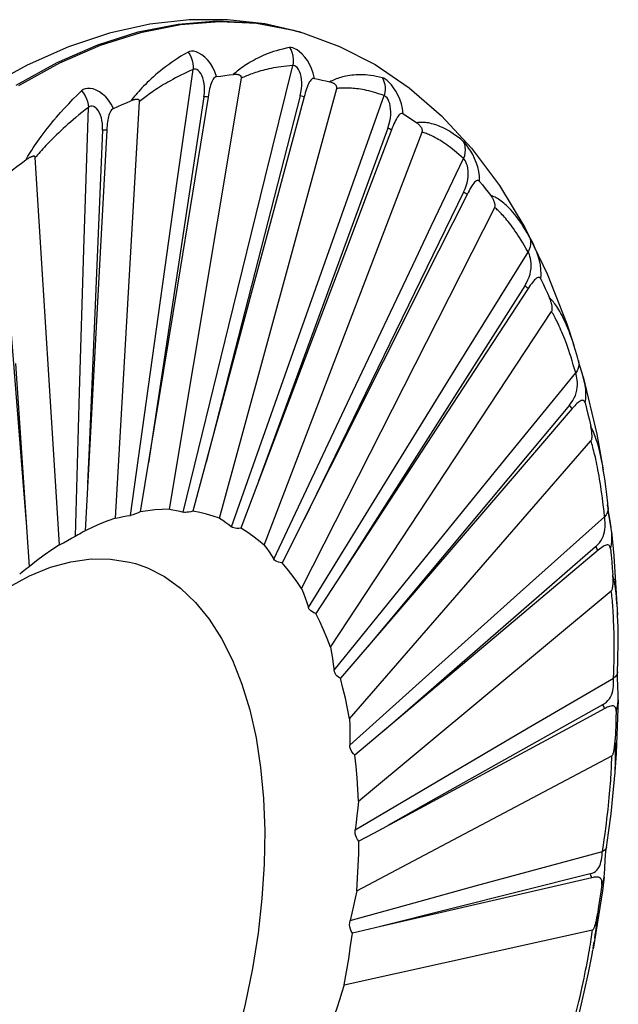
# Model space of a CAD drawing. Header units: inches. Extents: x 0 to 13.8, y 0 to 10.6.
# Tile 13 of 22: x 10.607 to 10.775, y 3.596 to 3.872. Entities that reach past the tile are written whole.
import ezdxf

# ---------------------------------------------------------------- set-up
doc = ezdxf.new("R2010")
doc.units = ezdxf.units.IN
doc.header["$LTSCALE"] = 0.75625
doc.header["$MEASUREMENT"] = 0
doc.layers.get('0').update_dxf_attribs({"linetype": 'CONTINUOUS'})

msp = doc.modelspace()

# ---------------------------------------------------------------- linework, layer by layer
at = {"color": 7, "linetype": 'Continuous'}
for p, q in [((10.68564, 3.86846), (10.68632, 3.86826)), ((10.60891, 3.85925), (10.59722, 3.85283)), ((10.65107, 3.82671), (10.6555, 3.858)), ((10.67576, 3.82778), (10.68349, 3.85911)), ((10.64887, 3.73472), (10.66906, 3.85558)), ((10.66296, 3.73219), (10.69581, 3.85268)), ((10.63371, 3.73219), (10.64052, 3.84905)), ((10.65855, 3.8504), (10.64296, 3.7477)), ((10.68555, 3.8506), (10.65914, 3.74789)), ((10.68666, 3.85032), (10.68555, 3.8506)), ((10.69835, 3.82045), (10.70909, 3.85069)), ((10.62487, 3.80755), (10.62613, 3.8474)), ((10.72521, 3.84507), (10.73365, 3.83592)), ((10.63012, 3.84097), (10.62634, 3.75196)), ((10.63129, 3.84104), (10.62944, 3.80674)), ((10.71013, 3.84156), (10.67388, 3.74256)), ((10.67548, 3.72469), (10.71979, 3.84046)), ((10.61803, 3.7247), (10.61122, 3.83333)), ((10.72234, 3.81406), (10.73136, 3.83304)), ((10.64524, 3.78525), (10.65107, 3.82671)), ((10.66556, 3.78625), (10.67576, 3.82778)), ((10.7314, 3.82361), (10.68666, 3.73188)), ((10.60127, 3.82265), (10.6079, 3.74017)), ((10.73239, 3.82299), (10.7244, 3.80707)), ((10.68416, 3.78035), (10.69835, 3.82045)), ((10.68597, 3.7125), (10.74014, 3.81936)), ((10.74856, 3.8137), (10.7549, 3.80073)), ((10.74984, 3.81124), (10.74926, 3.81227)), ((10.62365, 3.76753), (10.62487, 3.80755)), ((10.69828, 3.80699), (10.68586, 3.77417)), ((10.7244, 3.80707), (10.70887, 3.77613)), ((10.62944, 3.80674), (10.62765, 3.77375)), ((10.72908, 3.7739), (10.74951, 3.80681)), ((10.6511, 3.79753), (10.6407, 3.73397)), ((10.67251, 3.79764), (10.65545, 3.73419)), ((10.74861, 3.79739), (10.697, 3.71625)), ((10.69405, 3.69605), (10.75613, 3.79015)), ((10.63797, 3.73301), (10.64524, 3.78525)), ((10.65277, 3.7339), (10.66556, 3.78625)), ((10.66633, 3.72976), (10.68416, 3.78035)), ((10.76236, 3.78077), (10.76205, 3.78174)), ((10.76237, 3.78074), (10.76236, 3.78077)), ((10.76157, 3.77732), (10.76126, 3.77828)), ((10.60564, 3.77559), (10.60947, 3.71861)), ((10.68586, 3.77417), (10.66888, 3.72938)), ((10.70887, 3.77613), (10.69393, 3.74637)), ((10.70856, 3.74075), (10.72908, 3.7739)), ((10.76364, 3.77644), (10.76364, 3.77643)), ((10.62765, 3.77375), (10.62519, 3.72871)), ((10.74041, 3.74542), (10.76287, 3.77293)), ((10.76498, 3.77185), (10.7647, 3.77284)), ((10.76498, 3.77183), (10.76498, 3.77185)), ((10.76498, 3.77183), (10.76878, 3.75574)), ((10.62248, 3.72713), (10.62365, 3.76753)), ((10.67818, 3.72076), (10.70037, 3.76775)), ((10.76112, 3.76386), (10.71024, 3.70306)), ((10.76193, 3.76297), (10.7519, 3.7513)), ((10.7225, 3.75528), (10.68996, 3.70551)), ((10.76878, 3.75574), (10.77061, 3.74576)), ((10.62634, 3.75196), (10.62592, 3.74197)), ((10.69943, 3.67594), (10.76717, 3.75387)), ((10.7519, 3.7513), (10.73241, 3.72863)), ((10.69393, 3.74637), (10.68053, 3.7197)), ((10.77061, 3.74576), (10.77047, 3.74663)), ((10.71784, 3.71768), (10.74041, 3.74542)), ((10.68787, 3.70721), (10.70856, 3.74075)), ((10.6079, 3.74017), (10.60865, 3.73092)), ((10.77185, 3.73529), (10.77178, 3.73595)), ((10.77199, 3.73516), (10.77186, 3.73645)), ((10.77199, 3.73516), (10.77199, 3.73515)), ((10.77199, 3.73515), (10.772, 3.73484)), ((10.74731, 3.71152), (10.77097, 3.73264)), ((10.73241, 3.72863), (10.69685, 3.68732)), ((10.77296, 3.72844), (10.77296, 3.72847)), ((10.77296, 3.72844), (10.77361, 3.72168)), ((10.76848, 3.72422), (10.72668, 3.68793)), ((10.76919, 3.72323), (10.74835, 3.70567)), ((10.77361, 3.72168), (10.77465, 3.70502)), ((10.60947, 3.71861), (10.60845, 3.71779)), ((10.60756, 3.71707), (10.60685, 3.71648)), ((10.60845, 3.71779), (10.60756, 3.71707)), ((10.69507, 3.68959), (10.71784, 3.71768)), ((10.70192, 3.6529), (10.77287, 3.71184)), ((10.72352, 3.69019), (10.74731, 3.71152)), ((10.74835, 3.70567), (10.70093, 3.66578)), ((10.71024, 3.70306), (10.70453, 3.69623)), ((10.6995, 3.66856), (10.72352, 3.69019)), ((10.77461, 3.68912), (10.77461, 3.68911)), ((10.72668, 3.68793), (10.71499, 3.67776)), ((10.74952, 3.67341), (10.77351, 3.68739)), ((10.77484, 3.6813), (10.77424, 3.66637)), ((10.77484, 3.6813), (10.77484, 3.6813)), ((10.71499, 3.67776), (10.70898, 3.67254)), ((10.77043, 3.67991), (10.72227, 3.65284)), ((10.77103, 3.67884), (10.7604, 3.67311)), ((10.7604, 3.67311), (10.70613, 3.64385)), ((10.7254, 3.65926), (10.74952, 3.67341)), ((10.77424, 3.66637), (10.77381, 3.65974)), ((10.70142, 3.62776), (10.77301, 3.66558)), ((10.70102, 3.64487), (10.7254, 3.65926)), ((10.72227, 3.65284), (10.7102, 3.64604)), ((10.70613, 3.64385), (10.70206, 3.64167)), ((10.75269, 3.63403), (10.7704, 3.63881)), ((10.73503, 3.62922), (10.75269, 3.63403)), ((10.7669, 3.63253), (10.70813, 3.61769)), ((10.7674, 3.63142), (10.70816, 3.61769)), ((10.7709, 3.63167), (10.77036, 3.62778)), ((10.71758, 3.6244), (10.73503, 3.62922)), ((10.77036, 3.62778), (10.76774, 3.6114)), ((10.77021, 3.62953), (10.76993, 3.62749)), ((10.69956, 3.61938), (10.71758, 3.6244)), ((10.69795, 3.60142), (10.76761, 3.61676)), ((10.70816, 3.61769), (10.7002, 3.61587)), ((10.76625, 3.60847), (10.76658, 3.61027))]:
    msp.add_line(p, q, dxfattribs=at)
for points in [[(10.60583, 3.85367), (10.61734, 3.85996), (10.62879, 3.86493), (10.64012, 3.86854), (10.65128, 3.87077), (10.6622, 3.87162), (10.67284, 3.87108)], [(10.68382, 3.86895), (10.67352, 3.87088), (10.66288, 3.87142), (10.65196, 3.87057), (10.6408, 3.86834), (10.62947, 3.86473), (10.61802, 3.85976), (10.60651, 3.85347)], [(10.68564, 3.86846), (10.6756, 3.8708), (10.66517, 3.87198), (10.65443, 3.87197), (10.64338, 3.87072), (10.63205, 3.86819), (10.62053, 3.86437), (10.60891, 3.85925)], [(10.67284, 3.87108), (10.68314, 3.86915), (10.68632, 3.86826)], [(10.68632, 3.86826), (10.69663, 3.86449), (10.7066, 3.85938)], [(10.6541, 3.86292), (10.65308, 3.86233), (10.6521, 3.86173), (10.65116, 3.86114), (10.65027, 3.86055), (10.64941, 3.85996), (10.64859, 3.85937), (10.64781, 3.85878), (10.64706, 3.8582), (10.64635, 3.85763), (10.64566, 3.85706), (10.64501, 3.8565), (10.64438, 3.85595), (10.64378, 3.85541), (10.64321, 3.85488), (10.64266, 3.85436), (10.64213, 3.85385), (10.64163, 3.85335), (10.64115, 3.85285), (10.64069, 3.85236), (10.64025, 3.85188), (10.63984, 3.85141), (10.63944, 3.85095), (10.63906, 3.8505), (10.63869, 3.85006), (10.63834, 3.84963), (10.63801, 3.8492)], [(10.66211, 3.85602), (10.66165, 3.85737), (10.66107, 3.85859), (10.66038, 3.85968), (10.65963, 3.86064), (10.65882, 3.86145), (10.65799, 3.8621), (10.65717, 3.8626), (10.65638, 3.86294), (10.65568, 3.86312), (10.65505, 3.86317), (10.65453, 3.8631), (10.6541, 3.86292)], [(10.6541, 3.86292), (10.65458, 3.8622), (10.65497, 3.86141), (10.65526, 3.86058), (10.65545, 3.85972), (10.65553, 3.85885), (10.6555, 3.858)], [(10.68259, 3.86415), (10.68162, 3.86397), (10.68069, 3.86376), (10.67979, 3.86354), (10.67893, 3.8633), (10.67811, 3.86304), (10.67732, 3.86277), (10.67656, 3.86249), (10.67583, 3.8622), (10.67514, 3.86191), (10.67447, 3.8616), (10.67383, 3.86129), (10.67321, 3.86098), (10.67262, 3.86067), (10.67205, 3.86036), (10.6715, 3.86005), (10.67098, 3.85973), (10.67047, 3.85942), (10.66999, 3.8591), (10.66953, 3.85878), (10.66909, 3.85847), (10.66867, 3.85815), (10.66826, 3.85784), (10.66787, 3.85752), (10.6675, 3.85721), (10.66714, 3.85691), (10.6668, 3.8566)], [(10.68954, 3.85553), (10.68922, 3.85695), (10.68878, 3.85826), (10.68822, 3.85947), (10.68758, 3.86055), (10.68688, 3.8615), (10.68615, 3.86231), (10.68541, 3.86297), (10.6847, 3.86349), (10.68405, 3.86385), (10.68348, 3.86407), (10.68299, 3.86418), (10.68259, 3.86415)], [(10.68259, 3.86415), (10.683, 3.86341), (10.68331, 3.8626), (10.68352, 3.86175), (10.68362, 3.86087), (10.68361, 3.85998), (10.68349, 3.85911)], [(10.6555, 3.858), (10.65459, 3.8576), (10.65371, 3.85721), (10.65287, 3.85681), (10.65206, 3.85642), (10.65128, 3.85603), (10.65054, 3.85564), (10.64982, 3.85526), (10.64913, 3.85488), (10.64847, 3.8545), (10.64784, 3.85413), (10.64723, 3.85377), (10.64665, 3.85341), (10.64609, 3.85306), (10.64555, 3.85271), (10.64503, 3.85237), (10.64453, 3.85204), (10.64406, 3.85171), (10.6436, 3.85139), (10.64316, 3.85108), (10.64273, 3.85077), (10.64233, 3.85047), (10.64194, 3.85017), (10.64156, 3.84988), (10.6412, 3.8496), (10.64085, 3.84932), (10.64052, 3.84905)], [(10.65855, 3.8504), (10.65867, 3.85141), (10.65873, 3.85237), (10.65871, 3.85328), (10.65862, 3.85414), (10.65846, 3.85494), (10.65825, 3.85568), (10.65798, 3.85635), (10.65767, 3.85694), (10.65731, 3.85741), (10.65694, 3.85777), (10.65654, 3.858), (10.65616, 3.85812), (10.65582, 3.85811), (10.6555, 3.858)], [(10.66906, 3.85558), (10.66907, 3.85574), (10.66906, 3.85588), (10.66902, 3.85601), (10.66896, 3.85611), (10.66888, 3.8562), (10.6688, 3.85628), (10.6687, 3.85635), (10.6686, 3.8564), (10.66849, 3.85645), (10.66837, 3.8565), (10.66824, 3.85653), (10.66811, 3.85656), (10.66797, 3.85659), (10.66783, 3.85661), (10.66768, 3.85662), (10.66752, 3.85663), (10.66735, 3.85663), (10.66718, 3.85663), (10.66701, 3.85662), (10.66685, 3.85661)], [(10.68349, 3.85911), (10.68263, 3.85905), (10.6818, 3.85898), (10.681, 3.8589), (10.68023, 3.8588), (10.67949, 3.8587), (10.67878, 3.85859), (10.6781, 3.85846), (10.67744, 3.85833), (10.67681, 3.8582), (10.6762, 3.85806), (10.67561, 3.85791), (10.67505, 3.85777), (10.67451, 3.85761), (10.67398, 3.85746), (10.67348, 3.85731), (10.673, 3.85715), (10.67253, 3.857), (10.67209, 3.85684), (10.67166, 3.85668), (10.67124, 3.85652), (10.67084, 3.85636), (10.67046, 3.85621), (10.67009, 3.85605), (10.66974, 3.85589), (10.66939, 3.85574), (10.66906, 3.85558)], [(10.68555, 3.8506), (10.68578, 3.85161), (10.68593, 3.85258), (10.68601, 3.85352), (10.68602, 3.85441), (10.68595, 3.85525), (10.68582, 3.85605), (10.68564, 3.85678), (10.6854, 3.85744), (10.68511, 3.85799), (10.68479, 3.85845), (10.68445, 3.85879), (10.68411, 3.85901), (10.68379, 3.85912), (10.68349, 3.85911)], [(10.7066, 3.85938), (10.71616, 3.8529), (10.72521, 3.84507)], [(10.66211, 3.85602), (10.66185, 3.85594), (10.6616, 3.85579), (10.66137, 3.85556), (10.66115, 3.85527), (10.66095, 3.85493), (10.66076, 3.85454), (10.6606, 3.85411), (10.66044, 3.85364), (10.6603, 3.85314), (10.66016, 3.85261), (10.66004, 3.85206), (10.65992, 3.85149), (10.65981, 3.8509), (10.65971, 3.8503)], [(10.66211, 3.85602), (10.66328, 3.85619), (10.66445, 3.85634), (10.66565, 3.85648), (10.66685, 3.85661)], [(10.68954, 3.85553), (10.68929, 3.85554), (10.68905, 3.85546), (10.68881, 3.8553), (10.68857, 3.85507), (10.68835, 3.85477), (10.68813, 3.85443), (10.68793, 3.85403), (10.68773, 3.85359), (10.68754, 3.85311), (10.68736, 3.8526), (10.68718, 3.85207), (10.687, 3.8515), (10.68683, 3.85092), (10.68666, 3.85032)], [(10.68954, 3.85553), (10.69063, 3.85531), (10.69171, 3.85507), (10.6928, 3.85481), (10.69388, 3.85454)], [(10.70865, 3.85569), (10.70778, 3.85591), (10.70693, 3.8561), (10.70612, 3.85625), (10.70533, 3.85637), (10.70458, 3.85646), (10.70385, 3.85652), (10.70316, 3.85655), (10.70248, 3.85656), (10.70184, 3.85655), (10.70121, 3.85652), (10.70061, 3.85647), (10.70003, 3.85641), (10.69948, 3.85634), (10.69894, 3.85625), (10.69842, 3.85616), (10.69792, 3.85605), (10.69744, 3.85593), (10.69698, 3.85581), (10.69654, 3.85567), (10.69611, 3.85553), (10.6957, 3.85537), (10.69531, 3.85521), (10.69493, 3.85505), (10.69456, 3.85488), (10.69421, 3.85471), (10.69387, 3.85453)], [(10.69581, 3.85268), (10.69584, 3.85285), (10.69584, 3.85301), (10.69582, 3.85315), (10.69578, 3.85328), (10.69572, 3.8534), (10.69565, 3.85351), (10.69557, 3.85362), (10.69548, 3.85371), (10.69539, 3.8538), (10.69529, 3.85389), (10.69518, 3.85397), (10.69506, 3.85405), (10.69494, 3.85412), (10.69481, 3.85419), (10.69467, 3.85426), (10.69453, 3.85432), (10.69438, 3.85438), (10.69422, 3.85443), (10.69405, 3.85449), (10.69388, 3.85454)], [(10.70865, 3.85569), (10.70899, 3.85494), (10.70924, 3.85414), (10.70937, 3.85329), (10.70939, 3.85243), (10.70929, 3.85155), (10.70909, 3.85069)], [(10.71443, 3.84562), (10.71426, 3.84707), (10.71395, 3.84843), (10.71352, 3.8497), (10.71301, 3.85088), (10.71242, 3.85194), (10.71179, 3.85288), (10.71115, 3.85369), (10.71053, 3.85437), (10.70995, 3.8549), (10.70944, 3.85529), (10.70901, 3.85555), (10.70865, 3.85569)], [(10.61718, 3.84463), (10.6183, 3.84592), (10.61944, 3.84719), (10.6206, 3.84843), (10.62179, 3.84966), (10.62299, 3.85086), (10.62422, 3.85204)], [(10.63314, 3.84707), (10.63253, 3.8483), (10.63181, 3.84938), (10.63101, 3.85034), (10.63014, 3.85114), (10.62924, 3.85178), (10.62833, 3.85226), (10.62744, 3.85257), (10.6266, 3.85273), (10.62585, 3.85273), (10.62519, 3.8526), (10.62465, 3.85237), (10.62422, 3.85204)], [(10.62422, 3.85204), (10.62476, 3.85136), (10.62523, 3.85061), (10.6256, 3.84983), (10.62588, 3.84903), (10.62606, 3.8482), (10.62613, 3.8474)], [(10.70909, 3.85069), (10.70831, 3.85097), (10.70756, 3.85123), (10.70684, 3.85146), (10.70615, 3.85166), (10.70548, 3.85185), (10.70483, 3.85201), (10.70421, 3.85215), (10.7036, 3.85228), (10.70302, 3.85238), (10.70246, 3.85248), (10.70192, 3.85256), (10.7014, 3.85262), (10.7009, 3.85268), (10.70042, 3.85272), (10.69995, 3.85276), (10.69951, 3.85279), (10.69907, 3.85281), (10.69865, 3.85282), (10.69825, 3.85282), (10.69786, 3.85282), (10.69749, 3.85281), (10.69713, 3.85279), (10.69678, 3.85277), (10.69644, 3.85275), (10.69612, 3.85272), (10.69581, 3.85268)], [(10.63314, 3.84707), (10.63437, 3.84763), (10.63559, 3.84818), (10.63681, 3.8487), (10.63802, 3.84921)], [(10.64052, 3.84905), (10.64051, 3.8492), (10.64048, 3.84933), (10.64042, 3.84942), (10.64035, 3.8495), (10.64026, 3.84956), (10.64016, 3.8496), (10.64005, 3.84962), (10.63993, 3.84964), (10.63981, 3.84965), (10.63968, 3.84965), (10.63954, 3.84964), (10.6394, 3.84962), (10.63925, 3.84959), (10.6391, 3.84956), (10.63893, 3.84952), (10.63877, 3.84947), (10.63859, 3.84942), (10.63841, 3.84936), (10.63822, 3.84929), (10.63802, 3.84921)], [(10.65971, 3.8503), (10.65391, 3.81478), (10.6511, 3.79753)], [(10.65971, 3.8503), (10.65942, 3.85032), (10.65914, 3.85034), (10.65885, 3.85037), (10.65855, 3.8504)], [(10.68666, 3.85032), (10.67714, 3.81486), (10.67251, 3.79764)], [(10.71013, 3.84156), (10.71045, 3.84254), (10.7107, 3.84349), (10.71088, 3.84441), (10.71097, 3.8453), (10.711, 3.84616), (10.71095, 3.84698), (10.71085, 3.84775), (10.71069, 3.84846), (10.71047, 3.84909), (10.71022, 3.84962), (10.70993, 3.85005), (10.70964, 3.85038), (10.70936, 3.85059), (10.70909, 3.85069)], [(10.62613, 3.8474), (10.6252, 3.84667), (10.62431, 3.84597), (10.62346, 3.84527), (10.62264, 3.8446), (10.62186, 3.84393), (10.62111, 3.84329), (10.62039, 3.84265), (10.6197, 3.84204), (10.61905, 3.84144), (10.61841, 3.84085), (10.61781, 3.84028), (10.61723, 3.83972), (10.61667, 3.83918), (10.61614, 3.83865), (10.61563, 3.83813), (10.61514, 3.83763), (10.61467, 3.83715), (10.61422, 3.83668), (10.61378, 3.83622), (10.61337, 3.83577), (10.61297, 3.83533), (10.61259, 3.83491), (10.61222, 3.8345), (10.61187, 3.8341), (10.61154, 3.83371), (10.61122, 3.83333)], [(10.63012, 3.84097), (10.63013, 3.84194), (10.63007, 3.84285), (10.62995, 3.84371), (10.62977, 3.8445), (10.62952, 3.84524), (10.62922, 3.8459), (10.62887, 3.84649), (10.62849, 3.84698), (10.62808, 3.84735), (10.62765, 3.8476), (10.62722, 3.84773), (10.62681, 3.84773), (10.62645, 3.84762), (10.62613, 3.84739)], [(10.63314, 3.84707), (10.63288, 3.84691), (10.63263, 3.84668), (10.63241, 3.84639), (10.63221, 3.84605), (10.63204, 3.84567), (10.6319, 3.84526), (10.63177, 3.84481), (10.63166, 3.84433), (10.63157, 3.84382), (10.63149, 3.8433), (10.63143, 3.84276), (10.63137, 3.8422), (10.63133, 3.84162), (10.63129, 3.84104)], [(10.71443, 3.84562), (10.7142, 3.84571), (10.71397, 3.84571), (10.71373, 3.84562), (10.71349, 3.84546), (10.71325, 3.84523), (10.71302, 3.84493), (10.71278, 3.84459), (10.71255, 3.84419), (10.71232, 3.84375), (10.71209, 3.84328), (10.71186, 3.84277), (10.71164, 3.84224), (10.71141, 3.84169), (10.71119, 3.84111)], [(10.71443, 3.84562), (10.71539, 3.84501), (10.71635, 3.84438), (10.71732, 3.84373), (10.71829, 3.84305)], [(10.60856, 3.83261), (10.60886, 3.83314), (10.60918, 3.83369), (10.60952, 3.83424), (10.60988, 3.83481), (10.61025, 3.8354), (10.61064, 3.83601), (10.61105, 3.83663), (10.61148, 3.83726), (10.61194, 3.83792), (10.61241, 3.83859), (10.61292, 3.83928), (10.61344, 3.83999), (10.61399, 3.84071), (10.61457, 3.84146), (10.61518, 3.84222), (10.61581, 3.84301), (10.61648, 3.84381), (10.61718, 3.84463)], [(10.73134, 3.83784), (10.7306, 3.83846), (10.72989, 3.83903), (10.72919, 3.83955), (10.72852, 3.84002), (10.72787, 3.84045), (10.72724, 3.84083), (10.72664, 3.84117), (10.72605, 3.84148), (10.72548, 3.84175), (10.72493, 3.84199), (10.7244, 3.84221), (10.72389, 3.8424), (10.72339, 3.84256), (10.72291, 3.84271), (10.72244, 3.84283), (10.72199, 3.84294), (10.72156, 3.84302), (10.72114, 3.84309), (10.72073, 3.84313), (10.72034, 3.84317), (10.71996, 3.84318), (10.71959, 3.84318), (10.71924, 3.84317), (10.7189, 3.84315), (10.71857, 3.84312), (10.71825, 3.84308)], [(10.71979, 3.84046), (10.71984, 3.84063), (10.71986, 3.84079), (10.71986, 3.84095), (10.71983, 3.8411), (10.7198, 3.84125), (10.71975, 3.84139), (10.71969, 3.84153), (10.71962, 3.84166), (10.71954, 3.84179), (10.71946, 3.84191), (10.71937, 3.84204), (10.71927, 3.84216), (10.71917, 3.84228), (10.71906, 3.8424), (10.71894, 3.84251), (10.71882, 3.84263), (10.71869, 3.84274), (10.71855, 3.84286), (10.71842, 3.84296), (10.71829, 3.84305)], [(10.63129, 3.84104), (10.631, 3.84101), (10.63071, 3.84099), (10.63041, 3.84098), (10.63012, 3.84097)], [(10.71119, 3.84111), (10.70467, 3.82388), (10.69828, 3.80699)], [(10.71119, 3.84111), (10.71093, 3.84122), (10.71067, 3.84134), (10.7104, 3.84145), (10.71013, 3.84156)], [(10.73136, 3.83304), (10.73071, 3.83365), (10.73007, 3.83423), (10.72946, 3.83476), (10.72887, 3.83526), (10.72829, 3.83572), (10.72773, 3.83615), (10.7272, 3.83655), (10.72668, 3.83692), (10.72617, 3.83727), (10.72569, 3.83759), (10.72522, 3.83789), (10.72476, 3.83817), (10.72432, 3.83843), (10.7239, 3.83867), (10.72349, 3.8389), (10.72309, 3.8391), (10.72271, 3.8393), (10.72234, 3.83947), (10.72198, 3.83964), (10.72164, 3.83979), (10.7213, 3.83993), (10.72098, 3.84006), (10.72067, 3.84017), (10.72036, 3.84028), (10.72007, 3.84038), (10.71979, 3.84046)], [(10.73134, 3.83784), (10.73163, 3.83711), (10.73181, 3.83633), (10.73187, 3.83552), (10.73181, 3.83469), (10.73164, 3.83386), (10.73136, 3.83304)], [(10.73588, 3.82664), (10.73584, 3.82807), (10.73566, 3.82943), (10.73537, 3.83074), (10.73497, 3.83197), (10.7345, 3.83311), (10.73399, 3.83415), (10.73345, 3.83509), (10.73293, 3.83591), (10.73244, 3.83658), (10.73201, 3.83713), (10.73164, 3.83755), (10.73134, 3.83784)], [(10.73365, 3.83592), (10.74145, 3.82547), (10.74856, 3.8137)], [(10.60367, 3.829), (10.60487, 3.82991), (10.60609, 3.83082), (10.60734, 3.83173), (10.6086, 3.83265)], [(10.61122, 3.83333), (10.61119, 3.83346), (10.61114, 3.83357), (10.61107, 3.83364), (10.61098, 3.83368), (10.61088, 3.8337), (10.61077, 3.8337), (10.61065, 3.83369), (10.61053, 3.83367), (10.61039, 3.83363), (10.61026, 3.83358), (10.61011, 3.83353), (10.60997, 3.83346), (10.60981, 3.83339), (10.60965, 3.83331), (10.60949, 3.83322), (10.60932, 3.83312), (10.60914, 3.83301), (10.60896, 3.83289), (10.60878, 3.83277), (10.6086, 3.83265)], [(10.7314, 3.82361), (10.73182, 3.82452), (10.73215, 3.82542), (10.7324, 3.82629), (10.73258, 3.82716), (10.73269, 3.828), (10.73272, 3.82881), (10.7327, 3.8296), (10.73261, 3.83033), (10.73247, 3.831), (10.73228, 3.8316), (10.73206, 3.83211), (10.73182, 3.83253), (10.73159, 3.83284), (10.73136, 3.83304)], [(10.73588, 3.82664), (10.73569, 3.82681), (10.73548, 3.82689), (10.73525, 3.82688), (10.73501, 3.82679), (10.73477, 3.82663), (10.73452, 3.8264), (10.73426, 3.82611), (10.734, 3.82577), (10.73374, 3.82539), (10.73347, 3.82497), (10.73321, 3.82451), (10.73294, 3.82403), (10.73267, 3.82352), (10.73239, 3.82299)], [(10.73588, 3.82664), (10.73668, 3.82567), (10.73748, 3.82468), (10.73827, 3.82367), (10.73905, 3.82265)], [(10.73239, 3.82299), (10.73215, 3.82315), (10.73191, 3.8233), (10.73166, 3.82346), (10.7314, 3.82361)], [(10.74926, 3.81227), (10.74873, 3.81317), (10.74818, 3.81404), (10.74766, 3.81484), (10.74714, 3.81559), (10.74664, 3.81628), (10.74616, 3.81691), (10.74568, 3.8175), (10.74522, 3.81805), (10.74477, 3.81855), (10.74433, 3.81902), (10.74391, 3.81945), (10.74349, 3.81985), (10.74309, 3.82021), (10.7427, 3.82055), (10.74231, 3.82086), (10.74194, 3.82114), (10.74158, 3.8214), (10.74123, 3.82163), (10.7409, 3.82183), (10.74057, 3.82202), (10.74025, 3.82218), (10.73994, 3.82232), (10.73963, 3.82245), (10.73934, 3.82256), (10.73905, 3.82265)], [(10.74014, 3.81936), (10.7402, 3.81952), (10.74024, 3.81969), (10.74026, 3.81986), (10.74026, 3.82003), (10.74024, 3.82019), (10.74021, 3.82036), (10.74017, 3.82052), (10.74013, 3.82068), (10.74007, 3.82085), (10.74001, 3.82101), (10.73995, 3.82117), (10.73987, 3.82133), (10.73979, 3.82149), (10.73971, 3.82165), (10.73962, 3.82181), (10.73952, 3.82198), (10.73941, 3.82214), (10.7393, 3.82231), (10.73918, 3.82248), (10.73905, 3.82265)], [(10.74951, 3.80681), (10.749, 3.80772), (10.74851, 3.80859), (10.74803, 3.80941), (10.74756, 3.81017), (10.74711, 3.8109), (10.74667, 3.81158), (10.74624, 3.81223), (10.74583, 3.81283), (10.74542, 3.81341), (10.74503, 3.81394), (10.74465, 3.81445), (10.74428, 3.81493), (10.74392, 3.81538), (10.74357, 3.81581), (10.74324, 3.81621), (10.74291, 3.81659), (10.74259, 3.81695), (10.74229, 3.81729), (10.74199, 3.81761), (10.7417, 3.81791), (10.74142, 3.81819), (10.74115, 3.81846), (10.74088, 3.81871), (10.74063, 3.81894), (10.74038, 3.81916), (10.74014, 3.81936)], [(10.70037, 3.76775), (10.71802, 3.80498), (10.72234, 3.81406)], [(10.74984, 3.81124), (10.75008, 3.81056), (10.7502, 3.80983), (10.75021, 3.80908), (10.75009, 3.80832), (10.74986, 3.80755), (10.74951, 3.80681)], [(10.75193, 3.80681), (10.75151, 3.80784), (10.75109, 3.80876), (10.75071, 3.80957), (10.75036, 3.81026), (10.75008, 3.81081), (10.74984, 3.81124)], [(10.74861, 3.79739), (10.74909, 3.79821), (10.74949, 3.79901), (10.74982, 3.79982), (10.75007, 3.80062), (10.75024, 3.80141), (10.75035, 3.8022), (10.7504, 3.80297), (10.75039, 3.80371), (10.75032, 3.8044), (10.7502, 3.80504), (10.75004, 3.80562), (10.74987, 3.80611), (10.74969, 3.80651), (10.74951, 3.80681)], [(10.75312, 3.79928), (10.7532, 3.80064), (10.75314, 3.80196), (10.75296, 3.80326), (10.75269, 3.80451), (10.75233, 3.80569), (10.75194, 3.80678)], [(10.75312, 3.79927), (10.75297, 3.79952), (10.75278, 3.79968), (10.75257, 3.79974), (10.75235, 3.79973), (10.75211, 3.79964), (10.75185, 3.79949), (10.75159, 3.79928), (10.75131, 3.79901), (10.75102, 3.79869), (10.75073, 3.79834), (10.75043, 3.79795), (10.75013, 3.79754), (10.74982, 3.79709), (10.74951, 3.79663)], [(10.75312, 3.79927), (10.75374, 3.79797), (10.75434, 3.79665), (10.75494, 3.79532), (10.75553, 3.79398)], [(10.7549, 3.80073), (10.7604, 3.78668), (10.76237, 3.78074)], [(10.74951, 3.79663), (10.73133, 3.76879), (10.7225, 3.75528)], [(10.74951, 3.79663), (10.7493, 3.79682), (10.74907, 3.79702), (10.74884, 3.79721), (10.74861, 3.79739)], [(10.76205, 3.78174), (10.76169, 3.78277), (10.76135, 3.78374), (10.761, 3.78465), (10.76067, 3.7855), (10.76033, 3.7863), (10.76001, 3.78704), (10.75968, 3.78774), (10.75937, 3.7884), (10.75906, 3.78901), (10.75875, 3.78959), (10.75845, 3.79013), (10.75816, 3.79063), (10.75787, 3.7911), (10.75759, 3.79153), (10.75731, 3.79193), (10.75704, 3.7923), (10.75678, 3.79264), (10.75652, 3.79296), (10.75626, 3.79325), (10.75601, 3.79352), (10.75577, 3.79376), (10.75553, 3.79399)], [(10.75613, 3.79015), (10.7562, 3.7903), (10.75626, 3.79045), (10.75629, 3.79063), (10.75631, 3.79081), (10.75631, 3.79099), (10.75631, 3.79117), (10.75629, 3.79136), (10.75627, 3.79154), (10.75624, 3.79173), (10.75621, 3.79192), (10.75616, 3.79212), (10.75612, 3.79231), (10.75606, 3.79251), (10.756, 3.79271), (10.75594, 3.79291), (10.75587, 3.79312), (10.7558, 3.79333), (10.75572, 3.79354), (10.75563, 3.79376), (10.75553, 3.79398)], [(10.76007, 3.78165), (10.75979, 3.78238), (10.75952, 3.78308), (10.75925, 3.78374), (10.75899, 3.78437), (10.75873, 3.78497), (10.75848, 3.78554), (10.75824, 3.78607), (10.75801, 3.78659), (10.75777, 3.78707), (10.75755, 3.78753), (10.75733, 3.78797), (10.75712, 3.78838), (10.75691, 3.78878), (10.7567, 3.78915), (10.75651, 3.7895), (10.75631, 3.78983), (10.75613, 3.79015)], [(10.76126, 3.77828), (10.76095, 3.77919), (10.76065, 3.78006), (10.76036, 3.78087), (10.76007, 3.78165)], [(10.7638, 3.77588), (10.76338, 3.77737), (10.76283, 3.77925), (10.76236, 3.78077)], [(10.76287, 3.77293), (10.76254, 3.77412), (10.76221, 3.77524), (10.76189, 3.77631), (10.76157, 3.77732)], [(10.76364, 3.77643), (10.76369, 3.77624), (10.76376, 3.77559), (10.76372, 3.77492), (10.76356, 3.77424), (10.76327, 3.77357), (10.76287, 3.77293)], [(10.7647, 3.77284), (10.76398, 3.77524), (10.7638, 3.77588)], [(10.76112, 3.76386), (10.76165, 3.76454), (10.7621, 3.76523), (10.76248, 3.76594), (10.76279, 3.76665), (10.76303, 3.76737), (10.7632, 3.7681), (10.76331, 3.76883), (10.76337, 3.76955), (10.76337, 3.77024), (10.76332, 3.7709), (10.76323, 3.77152), (10.76312, 3.77207), (10.763, 3.77255), (10.76287, 3.77293)], [(10.76553, 3.76452), (10.76571, 3.76577), (10.76575, 3.76702), (10.76568, 3.76826), (10.76551, 3.76949), (10.76527, 3.77068), (10.76498, 3.77183)], [(10.76193, 3.76297), (10.76174, 3.7632), (10.76154, 3.76342), (10.76133, 3.76364), (10.76112, 3.76386)], [(10.76553, 3.76452), (10.76541, 3.76483), (10.76527, 3.76506), (10.76509, 3.7652), (10.76488, 3.76527), (10.76465, 3.76526), (10.7644, 3.76518), (10.76413, 3.76505), (10.76385, 3.76486), (10.76355, 3.76463), (10.76324, 3.76435), (10.76292, 3.76405), (10.7626, 3.76371), (10.76227, 3.76335), (10.76193, 3.76297)], [(10.76553, 3.76452), (10.76593, 3.76295), (10.76632, 3.76135), (10.76671, 3.75972), (10.7671, 3.75805)], [(10.77028, 3.74765), (10.77009, 3.74861), (10.7699, 3.74951), (10.76971, 3.75036), (10.76952, 3.75117), (10.76933, 3.75193), (10.76914, 3.75265), (10.76895, 3.75333), (10.76876, 3.75396), (10.76857, 3.75456), (10.76838, 3.75511), (10.76819, 3.75563), (10.768, 3.75612), (10.76782, 3.75658), (10.76763, 3.757), (10.76745, 3.7574), (10.76726, 3.75777), (10.76708, 3.75812)], [(10.76717, 3.75387), (10.76725, 3.754), (10.76732, 3.75415), (10.76737, 3.75432), (10.76741, 3.7545), (10.76744, 3.75469), (10.76746, 3.75489), (10.76747, 3.75509), (10.76747, 3.75529), (10.76746, 3.7555), (10.76745, 3.75572), (10.76744, 3.75593), (10.76742, 3.75616), (10.76739, 3.75638), (10.76736, 3.75661), (10.76733, 3.75685), (10.76729, 3.75709), (10.76725, 3.75734), (10.7672, 3.75759), (10.76715, 3.75782), (10.7671, 3.75805)], [(10.76868, 3.74797), (10.76853, 3.74865), (10.76839, 3.74929), (10.76824, 3.74991), (10.7681, 3.75049), (10.76796, 3.75105), (10.76782, 3.75158), (10.76769, 3.75208), (10.76755, 3.75256), (10.76742, 3.75302), (10.76729, 3.75346), (10.76717, 3.75387)], [(10.76944, 3.74406), (10.76929, 3.74492), (10.76913, 3.74574), (10.76898, 3.74652), (10.76883, 3.74726), (10.76868, 3.74797)], [(10.77053, 3.73668), (10.77038, 3.7379), (10.77022, 3.73905), (10.77007, 3.74016), (10.76991, 3.7412), (10.76975, 3.7422), (10.7696, 3.74315), (10.76944, 3.74406)], [(10.77186, 3.73645), (10.77159, 3.73885), (10.77131, 3.74112), (10.77101, 3.74326), (10.7707, 3.74527), (10.77062, 3.74574)], [(10.77097, 3.73264), (10.77083, 3.73405), (10.77068, 3.7354), (10.77053, 3.73668)], [(10.77226, 3.73307), (10.77212, 3.73402), (10.77202, 3.73483), (10.77199, 3.73515)], [(10.63371, 3.73219), (10.63478, 3.73245), (10.63585, 3.73267), (10.63692, 3.73286), (10.63797, 3.73301)], [(10.6407, 3.73397), (10.64013, 3.73371), (10.6396, 3.73349), (10.63911, 3.73331), (10.63867, 3.73317), (10.63829, 3.73307), (10.63797, 3.73301)], [(10.64887, 3.73472), (10.64685, 3.73467), (10.64482, 3.73453), (10.64277, 3.7343), (10.6407, 3.73397)], [(10.64887, 3.73472), (10.64986, 3.73456), (10.65084, 3.73437), (10.65181, 3.73415), (10.65277, 3.7339)], [(10.65545, 3.73419), (10.65487, 3.73404), (10.65434, 3.73393), (10.65385, 3.73386), (10.65342, 3.73383), (10.65306, 3.73384), (10.65277, 3.7339)], [(10.66296, 3.73219), (10.66112, 3.73283), (10.65925, 3.73338), (10.65736, 3.73383), (10.65545, 3.73419)], [(10.76848, 3.72422), (10.76904, 3.72475), (10.76953, 3.7253), (10.76995, 3.72588), (10.7703, 3.72648), (10.77058, 3.72711), (10.7708, 3.72776), (10.77097, 3.72842), (10.77108, 3.72909), (10.77114, 3.72976), (10.77116, 3.73042), (10.77114, 3.73106), (10.77109, 3.73165), (10.77104, 3.73218), (10.77097, 3.73264)], [(10.77172, 3.73371), (10.7714, 3.73316), (10.77097, 3.73264)], [(10.772, 3.73484), (10.77192, 3.73427), (10.77172, 3.73371)], [(10.77226, 3.73265), (10.77209, 3.73363), (10.77195, 3.73452)], [(10.77296, 3.72847), (10.77282, 3.72959), (10.77263, 3.73084), (10.77243, 3.73201), (10.77226, 3.73307)], [(10.77285, 3.72933), (10.77266, 3.73048), (10.77246, 3.73159), (10.77226, 3.73265)], [(10.63371, 3.73219), (10.63159, 3.73146), (10.62947, 3.73064), (10.62734, 3.72972), (10.62519, 3.72871)], [(10.66296, 3.73219), (10.66382, 3.73163), (10.66467, 3.73104), (10.66551, 3.73042), (10.66633, 3.72976)], [(10.66888, 3.72938), (10.66831, 3.72934), (10.66779, 3.72934), (10.66733, 3.72939), (10.66692, 3.72947), (10.66659, 3.7296), (10.66633, 3.72976)], [(10.61803, 3.7247), (10.61915, 3.72535), (10.62026, 3.72598), (10.62137, 3.72657), (10.62248, 3.72713)], [(10.62519, 3.72871), (10.62464, 3.72836), (10.62412, 3.72805), (10.62364, 3.72776), (10.6232, 3.72751), (10.62281, 3.7273), (10.62248, 3.72713)], [(10.67548, 3.72469), (10.67388, 3.726), (10.67225, 3.72722), (10.67058, 3.72835), (10.66888, 3.72938)], [(10.77265, 3.72364), (10.77291, 3.72473), (10.77304, 3.72586), (10.77306, 3.72701), (10.77299, 3.72817)], [(10.61803, 3.7247), (10.61589, 3.72331), (10.61375, 3.72183), (10.61161, 3.72026), (10.60947, 3.71861)], [(10.67548, 3.72469), (10.67618, 3.72375), (10.67686, 3.72278), (10.67752, 3.72178), (10.67818, 3.72076)], [(10.76919, 3.72323), (10.76902, 3.72348), (10.76885, 3.72374), (10.76867, 3.72398), (10.76848, 3.72422)], [(10.77265, 3.72363), (10.77258, 3.724), (10.77248, 3.72429), (10.77233, 3.7245), (10.77215, 3.72464), (10.77194, 3.72471), (10.7717, 3.72472), (10.77144, 3.72467), (10.77116, 3.72457), (10.77086, 3.72442), (10.77055, 3.72424), (10.77023, 3.72403), (10.76989, 3.72378), (10.76954, 3.72352), (10.76919, 3.72323)], [(10.77265, 3.72363), (10.77283, 3.72183), (10.77299, 3.72001), (10.77315, 3.71818), (10.7733, 3.71635)], [(10.60378, 3.71289), (10.60965, 3.71605), (10.61548, 3.71844), (10.62123, 3.72002), (10.62687, 3.7208), (10.63235, 3.72077), (10.63764, 3.71993), (10.63932, 3.71948)], [(10.63932, 3.71948), (10.64271, 3.71828), (10.64751, 3.71583), (10.65202, 3.7126), (10.65621, 3.70862), (10.66005, 3.70391), (10.66351, 3.69849), (10.66657, 3.69242), (10.66922, 3.68572), (10.67142, 3.67844), (10.67317, 3.67064), (10.67446, 3.66236), (10.67527, 3.65365), (10.67561, 3.64459), (10.67546, 3.63522), (10.67484, 3.62561), (10.67374, 3.61583), (10.67217, 3.60593), (10.67015, 3.596), (10.66768, 3.58608)], [(10.68053, 3.7197), (10.67997, 3.71978), (10.67948, 3.71989), (10.67905, 3.72005), (10.67868, 3.72025), (10.67839, 3.72049), (10.67818, 3.72076)], [(10.68597, 3.7125), (10.68467, 3.71442), (10.68334, 3.71626), (10.68195, 3.71803), (10.68053, 3.7197)], [(10.77287, 3.71184), (10.77296, 3.71195), (10.77304, 3.71208), (10.77311, 3.71224), (10.77316, 3.71242), (10.77321, 3.71261), (10.77325, 3.71281), (10.77328, 3.71302), (10.77331, 3.71324), (10.77333, 3.71346), (10.77335, 3.71369), (10.77336, 3.71392), (10.77337, 3.71417), (10.77337, 3.71441), (10.77337, 3.71466), (10.77337, 3.71492), (10.77336, 3.71519), (10.77335, 3.71546), (10.77334, 3.71575), (10.77332, 3.71604), (10.7733, 3.71635)], [(10.77437, 3.70948), (10.7743, 3.7103), (10.77421, 3.71108), (10.77413, 3.71181), (10.77403, 3.71251), (10.77394, 3.71316), (10.77384, 3.71377), (10.77374, 3.71435), (10.77363, 3.7149), (10.77352, 3.71541), (10.77341, 3.7159), (10.7733, 3.71635)], [(10.68597, 3.7125), (10.68647, 3.71121), (10.68695, 3.7099), (10.68742, 3.70856), (10.68787, 3.70721)], [(10.77331, 3.70714), (10.77326, 3.70783), (10.77321, 3.70848), (10.77316, 3.70911), (10.7731, 3.70971), (10.77304, 3.71028), (10.77298, 3.71082), (10.77293, 3.71135), (10.77287, 3.71184)], [(10.77451, 3.70769), (10.77444, 3.70861), (10.77437, 3.70948)], [(10.68996, 3.70551), (10.68944, 3.7057), (10.68898, 3.70592), (10.68859, 3.7062), (10.68827, 3.7065), (10.68803, 3.70684), (10.68787, 3.70721)], [(10.69405, 3.69605), (10.6931, 3.69852), (10.69211, 3.70092), (10.69106, 3.70325), (10.68996, 3.70551)], [(10.77353, 3.70318), (10.7735, 3.70405), (10.77345, 3.70487), (10.77341, 3.70566), (10.77336, 3.70642), (10.77331, 3.70714)], [(10.77465, 3.70505), (10.77462, 3.7057), (10.77457, 3.70672)], [(10.7746, 3.68873), (10.77472, 3.69262), (10.77478, 3.69723), (10.77475, 3.70157), (10.77465, 3.70505)], [(10.77361, 3.69049), (10.77364, 3.69193), (10.77366, 3.69331), (10.77368, 3.69462), (10.77368, 3.69588), (10.77368, 3.69707), (10.77367, 3.69821), (10.77365, 3.6993), (10.77363, 3.70034), (10.7736, 3.70133), (10.77357, 3.70228), (10.77353, 3.70318)], [(10.69405, 3.69605), (10.69433, 3.69447), (10.69459, 3.69286), (10.69484, 3.69124), (10.69507, 3.68959)], [(10.69685, 3.68732), (10.69636, 3.68761), (10.69595, 3.68794), (10.69561, 3.68832), (10.69535, 3.68872), (10.69517, 3.68915), (10.69507, 3.68959)], [(10.77351, 3.68739), (10.77357, 3.68897), (10.77361, 3.69049)], [(10.77461, 3.68911), (10.77461, 3.68906), (10.77452, 3.68862), (10.7743, 3.68818), (10.77396, 3.68777), (10.77351, 3.68739)], [(10.77483, 3.6813), (10.77484, 3.68227), (10.7748, 3.68344), (10.77474, 3.68459), (10.77467, 3.68573), (10.77462, 3.68682), (10.7746, 3.68783), (10.7746, 3.68873)], [(10.69943, 3.67594), (10.69887, 3.67887), (10.69825, 3.68174), (10.69757, 3.68455), (10.69685, 3.68732)], [(10.77043, 3.67991), (10.771, 3.68027), (10.77151, 3.68066), (10.77194, 3.68109), (10.77232, 3.68156), (10.77263, 3.68207), (10.77289, 3.68261), (10.7731, 3.68319), (10.77326, 3.6838), (10.77337, 3.68442), (10.77344, 3.68506), (10.77348, 3.6857), (10.77351, 3.68631), (10.77352, 3.68688), (10.77351, 3.68739)], [(10.77423, 3.67809), (10.77454, 3.679), (10.77474, 3.67997), (10.77483, 3.68099), (10.77484, 3.6813)], [(10.77103, 3.67884), (10.7709, 3.67912), (10.77075, 3.67939), (10.7706, 3.67966), (10.77043, 3.67991)], [(10.77423, 3.67809), (10.77421, 3.6785), (10.77415, 3.67884), (10.77404, 3.67911), (10.77389, 3.67932), (10.77371, 3.67947), (10.7735, 3.67956), (10.77326, 3.67959), (10.77299, 3.67958), (10.7727, 3.67953), (10.77239, 3.67945), (10.77207, 3.67933), (10.77174, 3.67919), (10.77139, 3.67903), (10.77103, 3.67884)], [(10.77423, 3.67809), (10.77417, 3.67612), (10.77411, 3.67414), (10.77403, 3.67217), (10.77395, 3.67019)], [(10.69943, 3.67594), (10.69948, 3.67412), (10.6995, 3.67228), (10.69951, 3.67043), (10.6995, 3.66856)], [(10.77301, 3.66558), (10.77311, 3.66566), (10.7732, 3.66578), (10.77328, 3.66592), (10.77336, 3.66609), (10.77342, 3.66628), (10.77348, 3.66648), (10.77354, 3.66668), (10.77358, 3.6669), (10.77363, 3.66713), (10.77367, 3.66737), (10.77371, 3.66761), (10.77375, 3.66786), (10.77378, 3.66812), (10.77381, 3.66838), (10.77384, 3.66866), (10.77387, 3.66894), (10.77389, 3.66923), (10.77392, 3.66954), (10.77393, 3.66986), (10.77395, 3.67019)], [(10.77391, 3.66119), (10.77396, 3.66217), (10.77401, 3.66311), (10.77404, 3.66401), (10.77406, 3.66485), (10.77408, 3.66565), (10.77408, 3.66641), (10.77408, 3.66713), (10.77407, 3.66781), (10.77405, 3.66845), (10.77402, 3.66906), (10.77399, 3.66964), (10.77395, 3.67019)], [(10.70093, 3.66578), (10.70049, 3.66617), (10.70014, 3.6666), (10.69986, 3.66706), (10.69965, 3.66755), (10.69954, 3.66805), (10.6995, 3.66856)], [(10.70192, 3.6529), (10.70175, 3.65618), (10.70153, 3.65942), (10.70126, 3.66262), (10.70093, 3.66578)], [(10.77289, 3.66181), (10.77292, 3.66251), (10.77295, 3.66318), (10.77297, 3.66382), (10.77299, 3.66443), (10.773, 3.66502), (10.77301, 3.66558)], [(10.7728, 3.66031), (10.77285, 3.66108), (10.77289, 3.66181)], [(10.77149, 3.63986), (10.7721, 3.64398), (10.77279, 3.64929), (10.77334, 3.6543), (10.77376, 3.65905), (10.77384, 3.66015)], [(10.77263, 3.65781), (10.7727, 3.65868), (10.77275, 3.65951), (10.7728, 3.66031)], [(10.7709, 3.64214), (10.77111, 3.64369), (10.77131, 3.64518), (10.7715, 3.6466), (10.77166, 3.64796), (10.77182, 3.64926), (10.77196, 3.6505), (10.77208, 3.65169), (10.7722, 3.65282), (10.77231, 3.65391), (10.7724, 3.65495), (10.77249, 3.65594), (10.77256, 3.65689), (10.77263, 3.65781)], [(10.70192, 3.6529), (10.70172, 3.65091), (10.7015, 3.6489), (10.70127, 3.64689), (10.70102, 3.64487)], [(10.70206, 3.64167), (10.70169, 3.64216), (10.70139, 3.64267), (10.70117, 3.6432), (10.70104, 3.64376), (10.70099, 3.64431), (10.70102, 3.64487)], [(10.70142, 3.62776), (10.70166, 3.63128), (10.70185, 3.63478), (10.70198, 3.63824), (10.70206, 3.64167)], [(10.7704, 3.63881), (10.77066, 3.64051), (10.7709, 3.64214)], [(10.7669, 3.63253), (10.76746, 3.6327), (10.76795, 3.63292), (10.76839, 3.63319), (10.76877, 3.63351), (10.7691, 3.63389), (10.76938, 3.63431), (10.76961, 3.63478), (10.76981, 3.6353), (10.76996, 3.63586), (10.77009, 3.63645), (10.77019, 3.63707), (10.77027, 3.63768), (10.77034, 3.63826), (10.7704, 3.63881)], [(10.77149, 3.63986), (10.77141, 3.63959), (10.77119, 3.6393), (10.77085, 3.63904), (10.7704, 3.63881)], [(10.77118, 3.6364), (10.77125, 3.63765), (10.77136, 3.63884), (10.77149, 3.63986)], [(10.77089, 3.63166), (10.771, 3.63261), (10.77109, 3.63388), (10.77118, 3.6364)], [(10.7674, 3.63142), (10.76729, 3.63171), (10.76717, 3.63199), (10.76704, 3.63226), (10.7669, 3.63253)], [(10.77021, 3.62953), (10.77025, 3.62997), (10.77023, 3.63035), (10.77017, 3.63068), (10.77006, 3.63095), (10.76991, 3.63116), (10.76972, 3.63133), (10.76951, 3.63145), (10.76926, 3.63153), (10.76899, 3.63158), (10.76871, 3.63159), (10.7684, 3.63158), (10.76808, 3.63155), (10.76774, 3.6315), (10.7674, 3.63142)], [(10.77021, 3.62953), (10.77055, 3.63023), (10.77078, 3.63101), (10.7709, 3.63166)], [(10.70142, 3.62776), (10.70098, 3.62567), (10.70052, 3.62357), (10.70005, 3.62147), (10.69956, 3.61938)], [(10.76993, 3.62749), (10.76932, 3.62333), (10.769, 3.6212)], [(10.7002, 3.61587), (10.69989, 3.61643), (10.69966, 3.617), (10.69951, 3.6176), (10.69945, 3.6182), (10.69946, 3.61879), (10.69956, 3.61938)], [(10.76761, 3.61676), (10.76771, 3.61682), (10.7678, 3.6169), (10.76789, 3.61703), (10.76798, 3.61718), (10.76806, 3.61736), (10.76814, 3.61755), (10.76822, 3.61775), (10.76829, 3.61796), (10.76836, 3.61818), (10.76842, 3.61842), (10.76849, 3.61866), (10.76855, 3.61891), (10.76861, 3.61917), (10.76867, 3.61944), (10.76873, 3.61972), (10.76879, 3.62001), (10.76885, 3.62032), (10.7689, 3.62062), (10.76895, 3.62092), (10.769, 3.6212)], [(10.76824, 3.61444), (10.76838, 3.61536), (10.7685, 3.61624), (10.76861, 3.61708), (10.76871, 3.61787), (10.76879, 3.61863), (10.76886, 3.61935), (10.76892, 3.62003), (10.76897, 3.62068), (10.76901, 3.6213)], [(10.76712, 3.61347), (10.76724, 3.61418), (10.76734, 3.61487), (10.76744, 3.61553), (10.76753, 3.61616), (10.76761, 3.61676)], [(10.69795, 3.60142), (10.6986, 3.60506), (10.69919, 3.60868), (10.69972, 3.61228), (10.7002, 3.61587)], [(10.76278, 3.58911), (10.76392, 3.59359), (10.76527, 3.59929), (10.76646, 3.60472), (10.76747, 3.6099), (10.76771, 3.61122)], [(10.76658, 3.61027), (10.76673, 3.61112), (10.76687, 3.61194), (10.767, 3.61272), (10.76712, 3.61347)], [(10.76774, 3.6114), (10.76792, 3.61245), (10.76809, 3.61347)], [(10.76221, 3.59042), (10.76264, 3.5921), (10.76304, 3.59371), (10.76341, 3.59525), (10.76376, 3.59672), (10.76409, 3.59814), (10.7644, 3.59949), (10.76469, 3.60079), (10.76496, 3.60203), (10.76521, 3.60322), (10.76545, 3.60436), (10.76567, 3.60545), (10.76588, 3.6065), (10.76625, 3.60847)], [(10.69795, 3.60142), (10.69728, 3.59931), (10.6966, 3.5972), (10.6959, 3.5951), (10.69518, 3.593)]]:
    msp.add_lwpolyline(points, dxfattribs=at)

doc.saveas('drawing.dxf')
